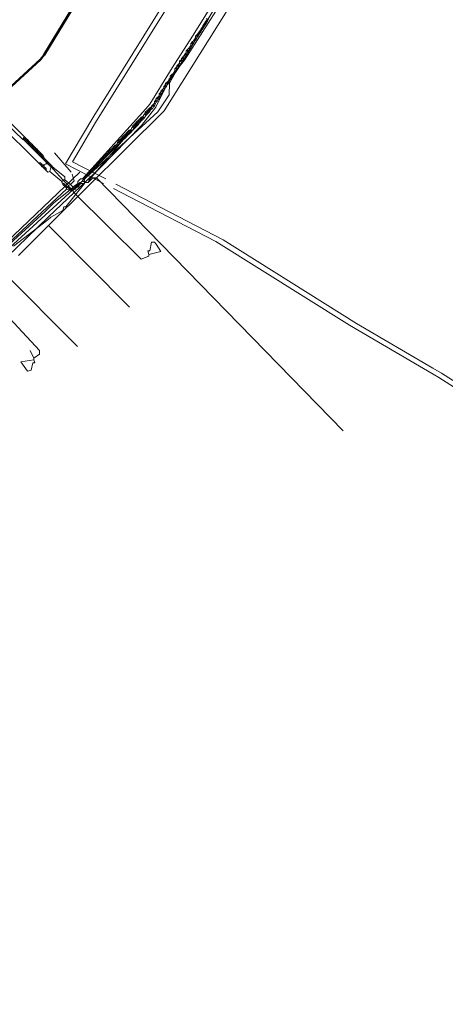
# Model space of a CAD drawing. Header units: metres. Extents: x 92810 to 93633, y 464687 to 465459.
# Tile 158 of 256: x 93137 to 93169, y 465026 to 465101. Entities that reach past the tile are written whole.
import ezdxf
from ezdxf.lldxf.tags import DXFTag

# ---------------------------------------------------------------- set-up
doc = ezdxf.new("R2010")
doc.units = ezdxf.units.M
for name, color, linetype, lineweight, transparency in [('B-OI-KL-DATA_KPN-G', 90, 'SI_B_DATA_KPN', 18, 0.4), ('B-OI-KL-DATA_ZIGGO BV-G', 90, 'SI_B_DATA_ZIGGO', 18, 0.4), ('B-OI-KL-ET_LS_LIANDER-G', 190, 'SI_B_ET_LS_LIANDER', 18, 0.4), ('B-OI-KL-GAS_HD_LIANDER-G', 30, 'SI_B_GAS_HD_LIANDER', 18, 0.4), ('B-OI-KL-GAS_LD_LIANDER-G', 30, 'SI_B_GAS_LD_LIANDER', 18, 0.4), ('B-WE-KL-DATA-G', 90, 'KL-DATA-N', 18, 0.4), ('B-WE-KL-WARMTENET-G', 80, 'KL-WARMTENET-N', 18, 0.4), ('B-WE-KL-WATER-G', 170, 'KL-WATER-N', 18, 0.4), ('V-WE-KL-WARMTENET-G', 80, 'KL-WARMTENET-V', 18, 0.3)]:
    doc.layers.add(name, color=color, linetype=linetype, lineweight=lineweight, transparency=transparency)
doc.styles.get("Standard").update_dxf_attribs({"font": 'isocp.shx'})
tags = doc.linetypes.add('KL-DATA-N', pattern='A,4,-1,[101,NLCS.SHX,S=0.5,R=0,X=0,Y=0],-1,4,-1,["D",Standard,S=1,R=0,X=-0.25,Y=-0.5],-1.5', length=12.5).pattern_tags.tags
tags[18] = DXFTag(74, 10)
tags = doc.linetypes.add('KL-WARMTENET-N', pattern='A,7,-1.5,["WN",Standard,S=1,R=0,X=-0.3,Y=-0.5],-3', length=11.5).pattern_tags.tags
tags[6] = DXFTag(74, 10)
tags = doc.linetypes.add('KL-WARMTENET-V', pattern='A,3.5,[24,NLCS.SHX,S=0.5,R=0,X=0,Y=0],3.5,-1.5,["WN",Standard,S=1,R=0,X=-0.3,Y=-0.5],-3', length=11.5).pattern_tags.tags
tags[14] = DXFTag(74, 10)
doc.linetypes.add('KL-WATER-N', pattern='A,7,-0.5,[168,NLCS.SHX,S=0.75,R=0,X=0.75,Y=0],-2', length=9.5)
doc.linetypes.add('SI_B_DATA_KPN', pattern='A,5,-2,["KPN",Standard,S=1.5,R=0,X=-0.51,Y=-0.75],-8', length=15)
doc.linetypes.add('SI_B_DATA_ZIGGO', pattern='A,5,-2,["ZIGGO",Standard,S=1.5,R=0,X=-0.51,Y=-0.75],-9', length=16)
doc.linetypes.add('SI_B_ET_LS_LIANDER', pattern='A,5,-2,["LI-LS",Standard,S=1.5,R=0,X=-0.51,Y=-0.75],-10', length=17)
doc.linetypes.add('SI_B_GAS_HD_LIANDER', pattern='A,5,-2,["LI-G-HD",Standard,S=1.5,R=0,X=-0.51,Y=-0.75],-11', length=18)
doc.linetypes.add('SI_B_GAS_LD_LIANDER', pattern='A,5,-2,["LI-G-LD",Standard,S=1.5,R=0,X=-0.51,Y=-0.75],-11', length=18)

msp = doc.modelspace()

# ---------------------------------------------------------------- linework, layer by layer
at = {"layer": 'B-OI-KL-DATA_KPN-G', "flags": 128}
msp.add_lwpolyline([(93141.179, 465089.321), (93125.464, 465074.321), (93102.464, 465050.464), (93092.393, 465039.179), (93092.036, 465038.964), (93090.464, 465037.107), (93090.321, 465037.107)], dxfattribs=at)
at = {"layer": 'B-OI-KL-DATA_ZIGGO BV-G', "flags": 128}
for points in [[(93186.352, 465161.538), (93181.257, 465147.608), (93147.652, 465094.032), (93138.8, 465085.244)], [(93138.8, 465085.244), (93136.503, 465082.963)], [(93138.8, 465085.244), (93145, 465079)], [(93135.286, 465081.755), (93141, 465076)]]:
    msp.add_lwpolyline(points, dxfattribs=at)
at = {"layer": 'B-OI-KL-ET_LS_LIANDER-G'}
for p, q in [((93150.607, 465100.536), (93150.536, 465100.393)), ((93150.75, 465100.75), (93150.607, 465100.536)), ((93150.607, 465100.536), (93150.679, 465100.464)), ((93150.821, 465100.679), (93150.679, 465100.464)), ((93150.821, 465100.893), (93150.75, 465100.75)), ((93150.75, 465100.75), (93150.821, 465100.679)), ((93150.893, 465100.964), (93150.821, 465100.893)), ((93150.821, 465100.893), (93150.893, 465100.821)), ((93150.893, 465100.821), (93150.821, 465100.679)), ((93150.893, 465101.107), (93150.893, 465100.964)), ((93150.893, 465100.964), (93150.964, 465100.893)), ((93150.964, 465100.893), (93150.893, 465100.821)), ((93151.036, 465101.036), (93150.964, 465100.893)), ((93150.179, 465099.893), (93150.036, 465099.75)), ((93150.179, 465099.821), (93150.107, 465099.75)), ((93150.25, 465099.964), (93150.179, 465099.893)), ((93150.179, 465099.893), (93150.179, 465099.821)), ((93150.179, 465099.821), (93150.25, 465099.75)), ((93150.393, 465100.179), (93150.25, 465099.964)), ((93150.25, 465099.964), (93150.321, 465099.893)), ((93150.321, 465099.893), (93150.25, 465099.75)), ((93150.464, 465100.107), (93150.321, 465099.893)), ((93150.464, 465100.321), (93150.393, 465100.179)), ((93150.393, 465100.179), (93150.464, 465100.107)), ((93150.536, 465100.393), (93150.464, 465100.321)), ((93150.464, 465100.321), (93150.536, 465100.25)), ((93150.536, 465100.25), (93150.464, 465100.107)), ((93150.536, 465100.393), (93150.607, 465100.321)), ((93150.607, 465100.321), (93150.536, 465100.25)), ((93150.679, 465100.464), (93150.607, 465100.321)), ((93149.679, 465099.036), (93149.536, 465098.821)), ((93149.821, 465099.321), (93149.679, 465099.179)), ((93149.679, 465099.179), (93149.75, 465099.179)), ((93149.679, 465099.179), (93149.679, 465099.036)), ((93149.679, 465099.036), (93149.75, 465098.964)), ((93149.821, 465099.25), (93149.75, 465099.179)), ((93149.75, 465099.179), (93149.821, 465099.107)), ((93149.821, 465099.107), (93149.75, 465098.964)), ((93149.893, 465099.393), (93149.821, 465099.321)), ((93149.821, 465099.321), (93149.821, 465099.25)), ((93149.821, 465099.25), (93149.893, 465099.179)), ((93149.893, 465099.179), (93149.821, 465099.107)), ((93150.036, 465099.607), (93149.893, 465099.393)), ((93149.893, 465099.393), (93149.964, 465099.321)), ((93149.964, 465099.321), (93149.893, 465099.179)), ((93150.107, 465099.536), (93149.964, 465099.321)), ((93150.036, 465099.75), (93150.107, 465099.75)), ((93150.036, 465099.75), (93150.036, 465099.607)), ((93150.036, 465099.607), (93150.107, 465099.536)), ((93150.107, 465099.75), (93150.179, 465099.679)), ((93150.179, 465099.679), (93150.107, 465099.536)), ((93150.25, 465099.75), (93150.179, 465099.679)), ((93149.25, 465098.393), (93149.179, 465098.25)), ((93149.321, 465098.321), (93149.179, 465098.036)), ((93149.321, 465098.464), (93149.25, 465098.393)), ((93149.25, 465098.393), (93149.321, 465098.321)), ((93149.536, 465098.821), (93149.321, 465098.607)), ((93149.321, 465098.607), (93149.393, 465098.607)), ((93149.321, 465098.607), (93149.321, 465098.464)), ((93149.321, 465098.464), (93149.393, 465098.393)), ((93149.393, 465098.393), (93149.321, 465098.321)), ((93149.464, 465098.679), (93149.393, 465098.607)), ((93149.393, 465098.607), (93149.464, 465098.536)), ((93149.464, 465098.536), (93149.393, 465098.393)), ((93149.464, 465098.75), (93149.464, 465098.679)), ((93149.464, 465098.679), (93149.536, 465098.607)), ((93149.536, 465098.607), (93149.464, 465098.536)), ((93149.536, 465098.821), (93149.607, 465098.75)), ((93149.607, 465098.75), (93149.536, 465098.607)), ((93149.75, 465098.964), (93149.607, 465098.75)), ((93148.75, 465097.607), (93148.607, 465097.464)), ((93148.75, 465097.536), (93148.679, 465097.464)), ((93148.821, 465097.679), (93148.75, 465097.607)), ((93148.75, 465097.607), (93148.75, 465097.536)), ((93148.75, 465097.536), (93148.821, 465097.464)), ((93148.964, 465097.964), (93148.821, 465097.821)), ((93148.821, 465097.821), (93148.893, 465097.821)), ((93148.821, 465097.821), (93148.821, 465097.679)), ((93148.821, 465097.679), (93148.893, 465097.607)), ((93148.893, 465097.607), (93148.821, 465097.464)), ((93148.964, 465097.893), (93148.893, 465097.821)), ((93148.893, 465097.821), (93148.964, 465097.75)), ((93148.964, 465097.75), (93148.893, 465097.607)), ((93149.179, 465098.25), (93148.964, 465098.036)), ((93148.964, 465098.036), (93149.036, 465098.036)), ((93148.964, 465098.036), (93148.964, 465097.893)), ((93148.964, 465097.893), (93149.036, 465097.821)), ((93149.036, 465097.821), (93148.964, 465097.75)), ((93149.107, 465098.107), (93149.036, 465098.036)), ((93149.036, 465098.036), (93149.107, 465097.964)), ((93149.107, 465097.964), (93149.036, 465097.821)), ((93149.107, 465098.179), (93149.107, 465098.107)), ((93149.107, 465098.107), (93149.179, 465098.036)), ((93149.179, 465098.036), (93149.107, 465097.964)), ((93149.179, 465098.25), (93149.25, 465098.179)), ((93148.25, 465096.821), (93148.107, 465096.679)), ((93148.25, 465096.75), (93148.179, 465096.679)), ((93148.321, 465096.893), (93148.25, 465096.821)), ((93148.25, 465096.821), (93148.25, 465096.75)), ((93148.25, 465096.75), (93148.321, 465096.679)), ((93148.464, 465097.107), (93148.321, 465096.893)), ((93148.321, 465096.893), (93148.393, 465096.821)), ((93148.393, 465096.821), (93148.321, 465096.679)), ((93148.536, 465097.036), (93148.393, 465096.821)), ((93148.607, 465097.393), (93148.464, 465097.25)), ((93148.464, 465097.25), (93148.536, 465097.25)), ((93148.464, 465097.25), (93148.464, 465097.107)), ((93148.464, 465097.107), (93148.536, 465097.036)), ((93148.607, 465097.321), (93148.536, 465097.25)), ((93148.536, 465097.25), (93148.607, 465097.179)), ((93148.607, 465097.179), (93148.536, 465097.036)), ((93148.607, 465097.464), (93148.679, 465097.464)), ((93148.607, 465097.464), (93148.607, 465097.321)), ((93148.607, 465097.321), (93148.679, 465097.25)), ((93148.679, 465097.25), (93148.607, 465097.179)), ((93148.679, 465097.464), (93148.75, 465097.393)), ((93148.75, 465097.393), (93148.679, 465097.25)), ((93148.821, 465097.464), (93148.75, 465097.393)), ((93147.75, 465096.036), (93147.607, 465095.893)), ((93147.893, 465096.25), (93147.75, 465096.107)), ((93147.75, 465096.107), (93147.821, 465096.107)), ((93147.75, 465096.107), (93147.75, 465095.964)), ((93147.893, 465096.179), (93147.821, 465096.107)), ((93147.821, 465096.107), (93147.893, 465096.036)), ((93147.893, 465096.036), (93147.821, 465095.893)), ((93147.964, 465096.321), (93147.893, 465096.25)), ((93147.893, 465096.25), (93147.893, 465096.179)), ((93147.893, 465096.179), (93147.964, 465096.107)), ((93147.964, 465096.107), (93147.893, 465096.036)), ((93148.036, 465096.464), (93147.964, 465096.321)), ((93147.964, 465096.321), (93148.036, 465096.25)), ((93148.036, 465096.25), (93147.964, 465096.107)), ((93148.107, 465096.536), (93148.036, 465096.464)), ((93148.036, 465096.464), (93148.107, 465096.393)), ((93148.107, 465096.393), (93148.036, 465096.25)), ((93148.107, 465096.679), (93148.179, 465096.679)), ((93148.107, 465096.679), (93148.107, 465096.536)), ((93148.107, 465096.536), (93148.179, 465096.464)), ((93148.179, 465096.464), (93148.107, 465096.393)), ((93148.179, 465096.679), (93148.25, 465096.607)), ((93148.25, 465096.607), (93148.179, 465096.464)), ((93148.321, 465096.679), (93148.25, 465096.607)), ((93147.393, 465095.464), (93147.25, 465095.321)), ((93147.25, 465095.321), (93147.321, 465095.321)), ((93147.25, 465095.321), (93147.25, 465095.179)), ((93147.393, 465095.393), (93147.321, 465095.321)), ((93147.321, 465095.321), (93147.393, 465095.25)), ((93147.393, 465095.25), (93147.321, 465095.107)), ((93147.536, 465095.679), (93147.393, 465095.536)), ((93147.393, 465095.536), (93147.464, 465095.536)), ((93147.393, 465095.536), (93147.393, 465095.393)), ((93147.393, 465095.393), (93147.464, 465095.321)), ((93147.464, 465095.321), (93147.393, 465095.25)), ((93147.536, 465095.607), (93147.464, 465095.536)), ((93147.464, 465095.536), (93147.536, 465095.464)), ((93147.536, 465095.464), (93147.464, 465095.321)), ((93147.607, 465095.75), (93147.536, 465095.679)), ((93147.536, 465095.679), (93147.536, 465095.607)), ((93147.536, 465095.607), (93147.607, 465095.536)), ((93147.607, 465095.536), (93147.536, 465095.464)), ((93147.607, 465095.893), (93147.679, 465095.893)), ((93147.607, 465095.893), (93147.607, 465095.75)), ((93147.607, 465095.75), (93147.679, 465095.679)), ((93147.679, 465095.679), (93147.607, 465095.536)), ((93147.75, 465095.964), (93147.679, 465095.893)), ((93147.679, 465095.893), (93147.75, 465095.821)), ((93147.75, 465095.821), (93147.679, 465095.679)), ((93147.75, 465095.964), (93147.821, 465095.893)), ((93147.821, 465095.893), (93147.75, 465095.821)), ((93133.036, 465094.964), (93138.036, 465090.036)), ((93133.321, 465095.179), (93136.821, 465091.821)), ((93146.821, 465094.536), (93146.679, 465094.393)), ((93146.893, 465094.607), (93146.821, 465094.536)), ((93146.821, 465094.536), (93146.821, 465094.464)), ((93147.036, 465094.893), (93146.893, 465094.75)), ((93146.893, 465094.75), (93146.964, 465094.75)), ((93146.893, 465094.75), (93146.893, 465094.607)), ((93146.893, 465094.607), (93146.964, 465094.536)), ((93146.964, 465094.536), (93146.893, 465094.393)), ((93147.036, 465094.821), (93146.964, 465094.75)), ((93146.964, 465094.75), (93147.036, 465094.679)), ((93147.036, 465094.679), (93146.964, 465094.536)), ((93147.179, 465095.107), (93147.036, 465094.964)), ((93147.036, 465094.964), (93147.107, 465094.964)), ((93147.036, 465094.964), (93147.036, 465094.821)), ((93147.036, 465094.821), (93147.107, 465094.75)), ((93147.107, 465094.75), (93147.036, 465094.679)), ((93147.179, 465095.036), (93147.107, 465094.964)), ((93147.107, 465094.964), (93147.179, 465094.893)), ((93147.179, 465094.893), (93147.107, 465094.75)), ((93147.25, 465095.179), (93147.179, 465095.107)), ((93147.179, 465095.107), (93147.179, 465095.036)), ((93147.179, 465095.036), (93147.25, 465094.964)), ((93147.25, 465094.964), (93147.179, 465094.893)), ((93147.25, 465095.179), (93147.321, 465095.107)), ((93147.321, 465095.107), (93147.25, 465094.964)), ((93135.179, 465093.821), (93136.964, 465092.036)), ((93146.107, 465093.75), (93146.036, 465093.607)), ((93146.179, 465093.893), (93146.107, 465093.75)), ((93146.107, 465093.75), (93146.179, 465093.75)), ((93146.25, 465093.964), (93146.179, 465093.893)), ((93146.179, 465093.893), (93146.321, 465093.75)), ((93146.321, 465093.893), (93146.179, 465093.75)), ((93146.179, 465093.75), (93146.25, 465093.679)), ((93146.321, 465094.036), (93146.25, 465093.964)), ((93146.25, 465093.964), (93146.321, 465093.893)), ((93146.321, 465093.75), (93146.25, 465093.679)), ((93146.393, 465094.107), (93146.321, 465094.036)), ((93146.321, 465094.036), (93146.393, 465093.964)), ((93146.393, 465093.964), (93146.321, 465093.893)), ((93146.321, 465093.893), (93146.393, 465093.821)), ((93146.393, 465093.821), (93146.321, 465093.75)), ((93146.464, 465094.179), (93146.393, 465094.107)), ((93146.393, 465094.107), (93146.464, 465094.036)), ((93146.464, 465094.036), (93146.393, 465093.964)), ((93146.393, 465093.964), (93146.464, 465093.893)), ((93146.464, 465093.893), (93146.393, 465093.821)), ((93146.536, 465094.25), (93146.464, 465094.179)), ((93146.464, 465094.179), (93146.536, 465094.107)), ((93146.536, 465094.107), (93146.464, 465094.036)), ((93146.464, 465094.036), (93146.536, 465093.964)), ((93146.536, 465093.964), (93146.464, 465093.893)), ((93146.679, 465094.321), (93146.536, 465094.25)), ((93146.536, 465094.25), (93146.607, 465094.179)), ((93146.536, 465094.107), (93146.607, 465094.107)), ((93146.607, 465094.107), (93146.536, 465093.964)), ((93146.679, 465094.25), (93146.607, 465094.179)), ((93146.607, 465094.179), (93146.607, 465094.107)), ((93146.75, 465094.179), (93146.607, 465094.107)), ((93146.679, 465094.393), (93146.75, 465094.393)), ((93146.679, 465094.393), (93146.679, 465094.25)), ((93146.679, 465094.25), (93146.75, 465094.179)), ((93146.821, 465094.464), (93146.75, 465094.393)), ((93146.75, 465094.393), (93146.821, 465094.321)), ((93146.821, 465094.321), (93146.75, 465094.179)), ((93146.821, 465094.464), (93146.893, 465094.393)), ((93146.893, 465094.393), (93146.821, 465094.321)), ((93145.393, 465093.036), (93145.321, 465092.964)), ((93145.464, 465093.107), (93145.393, 465093.036)), ((93145.393, 465093.036), (93145.464, 465092.964)), ((93145.536, 465093.179), (93145.464, 465093.107)), ((93145.464, 465093.107), (93145.536, 465093.036)), ((93145.536, 465093.036), (93145.464, 465092.964)), ((93145.607, 465093.25), (93145.536, 465093.179)), ((93145.536, 465093.179), (93145.607, 465093.107)), ((93145.607, 465093.107), (93145.536, 465093.036)), ((93145.536, 465093.036), (93145.607, 465092.964)), ((93145.679, 465093.321), (93145.607, 465093.25)), ((93145.607, 465093.25), (93145.679, 465093.179)), ((93145.679, 465093.179), (93145.607, 465093.107)), ((93145.607, 465093.107), (93145.679, 465093.036)), ((93145.679, 465093.036), (93145.607, 465092.964)), ((93145.821, 465093.464), (93145.679, 465093.321)), ((93145.679, 465093.321), (93145.821, 465093.179)), ((93145.821, 465093.321), (93145.679, 465093.179)), ((93145.679, 465093.179), (93145.75, 465093.107)), ((93145.821, 465093.179), (93145.679, 465093.036)), ((93145.75, 465093.393), (93145.821, 465093.321)), ((93145.893, 465093.536), (93145.821, 465093.464)), ((93145.821, 465093.464), (93145.893, 465093.393)), ((93145.893, 465093.393), (93145.821, 465093.321)), ((93145.821, 465093.321), (93145.893, 465093.25)), ((93145.893, 465093.25), (93145.821, 465093.179)), ((93146.036, 465093.607), (93145.893, 465093.536)), ((93145.893, 465093.536), (93145.964, 465093.464)), ((93145.964, 465093.464), (93145.893, 465093.393)), ((93145.893, 465093.393), (93145.964, 465093.321)), ((93145.964, 465093.321), (93145.893, 465093.25)), ((93146.036, 465093.536), (93145.964, 465093.464)), ((93145.964, 465093.464), (93146.036, 465093.393)), ((93146.036, 465093.393), (93145.964, 465093.321)), ((93146.036, 465093.607), (93146.036, 465093.536)), ((93146.036, 465093.536), (93146.107, 465093.464)), ((93146.107, 465093.464), (93146.036, 465093.393)), ((93146.25, 465093.679), (93146.107, 465093.464)), ((93144.679, 465092.25), (93144.607, 465092.179)), ((93144.821, 465092.393), (93144.679, 465092.25)), ((93144.679, 465092.25), (93144.821, 465092.107)), ((93144.821, 465092.25), (93144.679, 465092.107)), ((93144.75, 465092.321), (93144.821, 465092.25)), ((93144.893, 465092.464), (93144.821, 465092.393)), ((93144.821, 465092.393), (93144.893, 465092.321)), ((93144.893, 465092.321), (93144.821, 465092.25)), ((93144.821, 465092.25), (93144.893, 465092.179)), ((93144.964, 465092.536), (93144.893, 465092.464)), ((93144.893, 465092.464), (93144.964, 465092.393)), ((93144.964, 465092.393), (93144.893, 465092.321)), ((93144.893, 465092.321), (93144.964, 465092.25)), ((93144.964, 465092.25), (93144.893, 465092.179)), ((93145.107, 465092.607), (93144.964, 465092.536)), ((93144.964, 465092.536), (93145.036, 465092.464)), ((93145.036, 465092.464), (93144.964, 465092.393)), ((93144.964, 465092.393), (93145.036, 465092.321)), ((93145.036, 465092.321), (93144.964, 465092.25)), ((93145.107, 465092.536), (93145.036, 465092.464)), ((93145.036, 465092.464), (93145.107, 465092.393)), ((93145.107, 465092.393), (93145.036, 465092.321)), ((93145.179, 465092.75), (93145.107, 465092.607)), ((93145.107, 465092.607), (93145.107, 465092.536)), ((93145.107, 465092.536), (93145.179, 465092.464)), ((93145.179, 465092.464), (93145.107, 465092.393)), ((93145.25, 465092.893), (93145.179, 465092.75)), ((93145.179, 465092.75), (93145.25, 465092.75)), ((93145.321, 465092.679), (93145.179, 465092.464)), ((93145.321, 465092.964), (93145.25, 465092.893)), ((93145.25, 465092.893), (93145.321, 465092.821)), ((93145.321, 465092.821), (93145.25, 465092.75)), ((93145.25, 465092.75), (93145.321, 465092.679)), ((93145.321, 465092.964), (93145.393, 465092.893)), ((93145.393, 465092.893), (93145.321, 465092.821)), ((93145.321, 465092.821), (93145.393, 465092.75)), ((93145.393, 465092.75), (93145.321, 465092.679)), ((93145.464, 465092.964), (93145.393, 465092.893)), ((93145.393, 465092.893), (93145.464, 465092.821)), ((93145.464, 465092.821), (93145.393, 465092.75)), ((93145.464, 465092.964), (93145.536, 465092.893)), ((93145.536, 465092.893), (93145.464, 465092.821)), ((93145.607, 465092.964), (93145.536, 465092.893)), ((93136.893, 465091.964), (93136.821, 465091.821)), ((93136.821, 465091.821), (93136.893, 465091.821)), ((93136.964, 465092.036), (93136.893, 465091.964)), ((93136.893, 465091.964), (93136.964, 465091.893)), ((93136.964, 465091.893), (93136.893, 465091.821)), ((93136.893, 465091.821), (93136.964, 465091.75)), ((93136.964, 465092.036), (93137.036, 465091.964)), ((93137.036, 465091.964), (93136.964, 465091.893)), ((93136.964, 465091.893), (93137.036, 465091.821)), ((93137.036, 465091.821), (93136.964, 465091.75)), ((93136.964, 465091.75), (93137.036, 465091.679)), ((93137.036, 465091.964), (93137.107, 465091.893)), ((93137.107, 465091.893), (93137.036, 465091.821)), ((93137.036, 465091.821), (93137.107, 465091.75)), ((93137.107, 465091.75), (93137.036, 465091.679)), ((93137.036, 465091.679), (93137.107, 465091.607)), ((93137.107, 465091.893), (93137.179, 465091.821)), ((93137.179, 465091.821), (93137.107, 465091.75)), ((93137.107, 465091.75), (93137.179, 465091.679)), ((93137.179, 465091.679), (93137.107, 465091.607)), ((93137.107, 465091.607), (93137.179, 465091.536)), ((93137.179, 465091.821), (93137.321, 465091.679)), ((93137.25, 465091.75), (93137.179, 465091.679)), ((93137.179, 465091.679), (93137.321, 465091.536)), ((93137.321, 465091.679), (93137.179, 465091.536)), ((93137.179, 465091.536), (93137.25, 465091.464)), ((93137.321, 465091.536), (93137.25, 465091.464)), ((93137.321, 465091.679), (93137.393, 465091.607)), ((93137.393, 465091.607), (93137.321, 465091.536)), ((93137.321, 465091.536), (93137.393, 465091.464)), ((93137.393, 465091.607), (93137.464, 465091.536)), ((93137.464, 465091.536), (93137.393, 465091.464)), ((93137.464, 465091.536), (93137.536, 465091.464)), ((93144.107, 465091.679), (93144.036, 465091.536)), ((93144.179, 465091.607), (93144.036, 465091.536)), ((93144.036, 465091.536), (93144.036, 465091.393)), ((93144.536, 465091.821), (93144.107, 465091.321)), ((93144.179, 465091.75), (93144.107, 465091.679)), ((93144.107, 465091.679), (93144.179, 465091.607)), ((93144.321, 465091.893), (93144.179, 465091.75)), ((93144.179, 465091.75), (93144.25, 465091.679)), ((93144.321, 465091.75), (93144.179, 465091.607)), ((93144.25, 465091.821), (93144.321, 465091.75)), ((93144.393, 465091.964), (93144.321, 465091.893)), ((93144.321, 465091.893), (93144.393, 465091.821)), ((93144.393, 465091.821), (93144.321, 465091.75)), ((93144.464, 465092.036), (93144.393, 465091.964)), ((93144.393, 465091.964), (93144.464, 465091.893)), ((93144.464, 465091.893), (93144.393, 465091.821)), ((93144.536, 465092.107), (93144.464, 465092.036)), ((93144.464, 465092.036), (93144.536, 465091.964)), ((93144.536, 465091.964), (93144.464, 465091.893)), ((93144.464, 465091.893), (93144.536, 465091.821)), ((93144.607, 465092.179), (93144.536, 465092.107)), ((93144.536, 465092.107), (93144.607, 465092.036)), ((93144.607, 465092.036), (93144.536, 465091.964)), ((93144.536, 465091.964), (93144.607, 465091.893)), ((93144.607, 465091.893), (93144.536, 465091.821)), ((93144.607, 465092.179), (93144.679, 465092.107)), ((93144.679, 465092.107), (93144.607, 465092.036)), ((93144.607, 465092.036), (93144.679, 465091.964)), ((93144.679, 465091.964), (93144.607, 465091.893)), ((93144.679, 465092.107), (93144.75, 465092.036)), ((93144.75, 465092.036), (93144.679, 465091.964)), ((93144.821, 465092.107), (93144.75, 465092.036)), ((93144.893, 465092.179), (93144.821, 465092.107)), ((93137.25, 465091.464), (93137.321, 465091.393)), ((93137.393, 465091.464), (93137.321, 465091.393)), ((93137.321, 465091.393), (93137.393, 465091.321)), ((93137.393, 465091.464), (93137.464, 465091.393)), ((93137.464, 465091.393), (93137.393, 465091.321)), ((93137.393, 465091.321), (93137.464, 465091.25)), ((93137.536, 465091.464), (93137.464, 465091.393)), ((93137.464, 465091.393), (93137.536, 465091.321)), ((93137.536, 465091.321), (93137.464, 465091.25)), ((93137.464, 465091.25), (93137.536, 465091.179)), ((93137.536, 465091.464), (93137.607, 465091.393)), ((93137.607, 465091.393), (93137.536, 465091.321)), ((93137.536, 465091.321), (93137.607, 465091.25)), ((93137.607, 465091.25), (93137.536, 465091.179)), ((93137.536, 465091.179), (93137.607, 465091.107)), ((93137.607, 465091.393), (93137.679, 465091.321)), ((93137.679, 465091.321), (93137.607, 465091.25)), ((93137.607, 465091.25), (93137.679, 465091.179)), ((93137.679, 465091.179), (93137.607, 465091.107)), ((93137.607, 465091.107), (93137.679, 465091.036)), ((93137.679, 465091.321), (93137.821, 465091.179)), ((93137.75, 465091.25), (93137.679, 465091.179)), ((93137.679, 465091.179), (93137.821, 465091.036)), ((93137.821, 465091.179), (93137.679, 465091.036)), ((93137.679, 465091.036), (93137.75, 465090.964)), ((93137.821, 465091.036), (93137.75, 465090.964)), ((93137.75, 465090.964), (93137.821, 465090.893)), ((93137.821, 465091.179), (93137.893, 465091.107)), ((93137.893, 465091.107), (93137.821, 465091.036)), ((93137.821, 465091.036), (93137.893, 465090.964)), ((93137.893, 465090.964), (93137.821, 465090.893)), ((93137.821, 465090.893), (93137.893, 465090.821)), ((93137.893, 465091.107), (93137.964, 465091.036)), ((93137.964, 465091.036), (93137.893, 465090.964)), ((93137.893, 465090.964), (93137.964, 465090.893)), ((93137.964, 465090.893), (93137.893, 465090.821)), ((93137.893, 465090.821), (93137.964, 465090.75)), ((93137.964, 465091.036), (93138.036, 465090.964)), ((93138.036, 465090.964), (93137.964, 465090.893)), ((93137.964, 465090.893), (93138.036, 465090.821)), ((93138.036, 465090.821), (93137.964, 465090.75)), ((93137.964, 465090.75), (93138.036, 465090.679)), ((93138.036, 465090.964), (93138.107, 465090.893)), ((93138.107, 465090.893), (93138.036, 465090.821)), ((93138.036, 465090.821), (93138.107, 465090.75)), ((93138.107, 465090.75), (93138.036, 465090.679)), ((93138.107, 465090.893), (93138.179, 465090.821)), ((93138.179, 465090.821), (93138.107, 465090.75)), ((93138.107, 465090.75), (93138.179, 465090.679)), ((93138.179, 465090.821), (93138.321, 465090.679)), ((93138.25, 465090.75), (93138.179, 465090.679)), ((93139.25, 465090.821), (93140.536, 465089.321)), ((93144.036, 465091.25), (93141.893, 465088.75)), ((93143.321, 465090.821), (93143.179, 465090.679)), ((93143.25, 465090.75), (93143.321, 465090.679)), ((93143.393, 465090.893), (93143.321, 465090.821)), ((93143.321, 465090.821), (93143.393, 465090.75)), ((93143.393, 465090.75), (93143.321, 465090.679)), ((93143.464, 465090.964), (93143.393, 465090.893)), ((93143.393, 465090.893), (93143.464, 465090.821)), ((93143.464, 465090.821), (93143.393, 465090.75)), ((93143.536, 465091.036), (93143.464, 465090.964)), ((93143.464, 465090.964), (93143.536, 465090.893)), ((93143.536, 465090.893), (93143.464, 465090.821)), ((93143.607, 465091.107), (93143.536, 465091.036)), ((93143.536, 465091.036), (93143.607, 465090.964)), ((93143.607, 465090.964), (93143.536, 465090.893)), ((93143.679, 465091.179), (93143.607, 465091.107)), ((93143.607, 465091.107), (93143.679, 465091.036)), ((93143.679, 465091.036), (93143.607, 465090.964)), ((93143.821, 465091.321), (93143.679, 465091.179)), ((93143.679, 465091.179), (93143.75, 465091.107)), ((93143.821, 465091.179), (93143.679, 465091.036)), ((93143.75, 465091.25), (93143.821, 465091.179)), ((93143.893, 465091.393), (93143.821, 465091.321)), ((93143.821, 465091.321), (93143.893, 465091.25)), ((93143.893, 465091.25), (93143.821, 465091.179)), ((93144.036, 465091.464), (93143.893, 465091.393)), ((93143.893, 465091.393), (93143.964, 465091.321)), ((93143.964, 465091.321), (93143.893, 465091.25)), ((93144.036, 465091.393), (93143.964, 465091.321)), ((93143.964, 465091.321), (93144.036, 465091.25)), ((93144.036, 465091.393), (93144.107, 465091.321)), ((93144.107, 465091.321), (93144.036, 465091.25)), ((93138.036, 465090.679), (93138.107, 465090.607)), ((93138.036, 465090.036), (93138.179, 465090.036)), ((93138.036, 465090.036), (93138.107, 465089.964)), ((93138.179, 465090.679), (93138.107, 465090.607)), ((93138.107, 465090.607), (93138.179, 465090.536)), ((93138.179, 465090.036), (93138.107, 465089.964)), ((93138.179, 465090.679), (93138.321, 465090.536)), ((93138.321, 465090.679), (93138.179, 465090.536)), ((93138.179, 465090.536), (93138.25, 465090.464)), ((93138.179, 465090.036), (93138.25, 465089.964)), ((93138.321, 465090.536), (93138.25, 465090.464)), ((93138.25, 465090.464), (93138.321, 465090.393)), ((93138.321, 465090.679), (93138.393, 465090.607)), ((93138.393, 465090.607), (93138.321, 465090.536)), ((93138.321, 465090.536), (93138.393, 465090.464)), ((93138.393, 465090.464), (93138.321, 465090.393)), ((93138.321, 465090.393), (93138.393, 465090.321)), ((93138.393, 465090.607), (93138.464, 465090.464)), ((93138.393, 465090.464), (93138.464, 465090.464)), ((93138.464, 465090.393), (93138.393, 465090.321)), ((93138.393, 465090.321), (93138.464, 465090.25)), ((93138.464, 465090.464), (93138.464, 465090.393)), ((93138.464, 465090.393), (93138.536, 465090.321)), ((93138.536, 465090.321), (93138.464, 465090.25)), ((93138.464, 465090.25), (93138.536, 465090.179)), ((93138.536, 465090.321), (93138.607, 465090.25)), ((93138.607, 465090.25), (93138.536, 465090.179)), ((93138.536, 465090.179), (93138.607, 465090.107)), ((93138.607, 465090.25), (93138.679, 465090.179)), ((93138.679, 465090.179), (93138.607, 465090.107)), ((93138.607, 465090.107), (93138.607, 465089.964)), ((93138.607, 465090.036), (93138.679, 465090.036)), ((93138.679, 465090.179), (93138.821, 465090.036)), ((93138.75, 465090.107), (93138.679, 465090.036)), ((93138.679, 465090.036), (93138.679, 465089.964)), ((93138.821, 465090.036), (93138.75, 465089.964)), ((93138.821, 465090.036), (93138.893, 465089.964)), ((93142.607, 465090.036), (93142.536, 465089.964)), ((93142.679, 465090.107), (93142.607, 465090.036)), ((93142.607, 465090.036), (93142.679, 465089.964)), ((93142.75, 465090.25), (93142.679, 465090.107)), ((93142.679, 465090.107), (93142.75, 465090.107)), ((93142.75, 465090.107), (93142.679, 465089.964)), ((93142.821, 465090.321), (93142.75, 465090.25)), ((93142.75, 465090.25), (93142.821, 465090.179)), ((93142.821, 465090.179), (93142.75, 465090.107)), ((93142.893, 465090.393), (93142.821, 465090.321)), ((93142.821, 465090.321), (93142.893, 465090.25)), ((93142.893, 465090.25), (93142.821, 465090.179)), ((93142.964, 465090.464), (93142.893, 465090.393)), ((93142.893, 465090.393), (93142.964, 465090.321)), ((93142.964, 465090.321), (93142.893, 465090.25)), ((93143.036, 465090.536), (93142.964, 465090.464)), ((93142.964, 465090.464), (93143.036, 465090.393)), ((93143.036, 465090.393), (93142.964, 465090.321)), ((93143.107, 465090.607), (93143.036, 465090.536)), ((93143.036, 465090.536), (93143.107, 465090.464)), ((93143.107, 465090.464), (93143.036, 465090.393)), ((93143.179, 465090.679), (93143.107, 465090.607)), ((93143.107, 465090.607), (93143.179, 465090.536)), ((93143.179, 465090.536), (93143.107, 465090.464)), ((93143.179, 465090.679), (93143.25, 465090.607)), ((93143.321, 465090.679), (93143.179, 465090.536)), ((93138.107, 465089.964), (93138.179, 465089.893)), ((93138.25, 465089.964), (93138.179, 465089.893)), ((93138.179, 465089.893), (93138.321, 465089.75)), ((93138.25, 465089.964), (93138.321, 465089.893)), ((93138.321, 465089.893), (93138.25, 465089.821)), ((93138.321, 465089.893), (93138.464, 465089.893)), ((93138.393, 465089.821), (93138.321, 465089.75)), ((93138.321, 465089.75), (93138.393, 465089.679)), ((93138.393, 465089.893), (93138.393, 465089.821)), ((93138.393, 465089.821), (93138.464, 465089.821)), ((93138.464, 465089.75), (93138.393, 465089.679)), ((93138.393, 465089.679), (93138.464, 465089.607)), ((93138.607, 465089.964), (93138.464, 465089.893)), ((93138.464, 465089.893), (93138.464, 465089.75)), ((93138.464, 465089.75), (93138.536, 465089.679)), ((93138.536, 465089.679), (93138.464, 465089.607)), ((93138.464, 465089.607), (93138.536, 465089.536)), ((93138.536, 465089.679), (93138.607, 465089.607)), ((93138.607, 465089.607), (93138.536, 465089.536)), ((93138.536, 465089.536), (93138.607, 465089.464)), ((93138.607, 465089.964), (93138.75, 465089.964)), ((93138.607, 465089.607), (93138.607, 465089.464)), ((93138.607, 465089.464), (93138.75, 465089.321)), ((93138.75, 465089.964), (93138.821, 465089.893)), ((93138.75, 465089.321), (93138.893, 465089.393)), ((93138.893, 465089.964), (93138.821, 465089.893)), ((93138.821, 465089.893), (93138.893, 465089.821)), ((93138.893, 465089.964), (93138.964, 465089.893)), ((93138.964, 465089.893), (93138.893, 465089.821)), ((93138.893, 465089.821), (93138.964, 465089.75)), ((93138.964, 465089.679), (93138.893, 465089.393)), ((93138.893, 465089.393), (93139.821, 465088.607)), ((93138.964, 465089.893), (93139.036, 465089.821)), ((93139.036, 465089.821), (93138.964, 465089.75)), ((93138.964, 465089.75), (93138.964, 465089.679)), ((93138.964, 465089.679), (93139.036, 465089.679)), ((93139.036, 465089.821), (93139.107, 465089.75)), ((93139.107, 465089.75), (93139.036, 465089.679)), ((93139.036, 465089.679), (93139.107, 465089.607)), ((93139.107, 465089.75), (93139.179, 465089.679)), ((93139.179, 465089.679), (93139.107, 465089.607)), ((93139.107, 465089.607), (93139.179, 465089.536)), ((93139.179, 465089.679), (93139.25, 465089.607)), ((93139.25, 465089.607), (93139.179, 465089.536)), ((93139.179, 465089.536), (93139.893, 465088.75)), ((93139.25, 465089.607), (93140.036, 465088.964)), ((93141.821, 465089.25), (93141.679, 465089.107)), ((93141.893, 465089.321), (93141.821, 465089.25)), ((93141.821, 465089.25), (93141.893, 465089.179)), ((93141.964, 465089.393), (93141.893, 465089.321)), ((93141.893, 465089.321), (93141.964, 465089.25)), ((93141.964, 465089.25), (93141.893, 465089.179)), ((93142.036, 465089.464), (93141.964, 465089.393)), ((93141.964, 465089.393), (93142.036, 465089.321)), ((93142.036, 465089.321), (93141.964, 465089.25)), ((93142.107, 465089.536), (93142.036, 465089.464)), ((93142.036, 465089.464), (93142.107, 465089.393)), ((93142.107, 465089.393), (93142.036, 465089.321)), ((93142.179, 465089.607), (93142.107, 465089.536)), ((93142.107, 465089.536), (93142.179, 465089.464)), ((93142.179, 465089.464), (93142.107, 465089.393)), ((93142.321, 465089.75), (93142.179, 465089.607)), ((93142.179, 465089.607), (93142.25, 465089.536)), ((93142.25, 465089.536), (93142.179, 465089.464)), ((93142.25, 465089.679), (93142.321, 465089.607)), ((93142.321, 465089.607), (93142.25, 465089.536)), ((93142.393, 465089.821), (93142.321, 465089.75)), ((93142.321, 465089.75), (93142.393, 465089.679)), ((93142.393, 465089.679), (93142.321, 465089.607)), ((93142.464, 465089.893), (93142.393, 465089.821)), ((93142.393, 465089.821), (93142.464, 465089.75)), ((93142.464, 465089.75), (93142.393, 465089.679)), ((93142.536, 465089.964), (93142.464, 465089.893)), ((93142.464, 465089.893), (93142.536, 465089.821)), ((93142.536, 465089.821), (93142.464, 465089.75)), ((93142.536, 465089.964), (93142.607, 465089.893)), ((93142.607, 465089.893), (93142.536, 465089.821)), ((93142.679, 465089.964), (93142.607, 465089.893)), ((93139.893, 465088.679), (93139.821, 465088.607)), ((93139.821, 465088.607), (93139.821, 465088.536)), ((93139.821, 465088.536), (93139.964, 465088.464)), ((93139.821, 465088.536), (93139.893, 465088.393)), ((93139.893, 465088.75), (93140.036, 465088.75)), ((93139.893, 465088.75), (93139.893, 465088.679)), ((93139.893, 465088.679), (93139.964, 465088.679)), ((93139.964, 465088.464), (93139.893, 465088.393)), ((93139.964, 465088.75), (93139.964, 465088.679)), ((93139.964, 465088.679), (93140.321, 465088.321)), ((93139.964, 465088.464), (93140.036, 465088.393)), ((93140.036, 465088.964), (93140.036, 465088.75)), ((93140.036, 465088.75), (93140.464, 465088.393)), ((93141.536, 465088.464), (93140.107, 465086.679)), ((93140.464, 465088.393), (93140.75, 465088.679)), ((93140.75, 465088.679), (93140.607, 465089.179)), ((93141.107, 465088.464), (93141.036, 465088.393)), ((93141.179, 465088.536), (93141.107, 465088.464)), ((93141.107, 465088.464), (93141.179, 465088.393)), ((93141.393, 465088.607), (93141.179, 465088.536)), ((93141.179, 465088.536), (93141.25, 465088.464)), ((93141.25, 465088.464), (93141.179, 465088.393)), ((93141.25, 465088.464), (93141.536, 465088.464)), ((93141.464, 465088.893), (93141.393, 465088.607)), ((93141.393, 465088.607), (93141.536, 465088.607)), ((93141.536, 465088.964), (93141.464, 465088.893)), ((93141.464, 465088.893), (93141.536, 465088.821)), ((93141.607, 465089.036), (93141.536, 465088.964)), ((93141.536, 465088.964), (93141.607, 465088.893)), ((93141.607, 465088.893), (93141.536, 465088.821)), ((93141.536, 465088.821), (93141.536, 465088.464)), ((93141.536, 465088.536), (93141.821, 465088.536)), ((93141.679, 465089.107), (93141.607, 465089.036)), ((93141.607, 465089.036), (93141.679, 465088.964)), ((93141.679, 465088.964), (93141.607, 465088.893)), ((93141.679, 465089.107), (93141.75, 465089.036)), ((93141.75, 465089.036), (93141.679, 465088.964)), ((93141.75, 465089.179), (93141.821, 465089.107)), ((93141.821, 465089.107), (93141.75, 465089.036)), ((93141.893, 465089.179), (93141.821, 465089.107)), ((93142.179, 465088.893), (93141.821, 465088.536)), ((93141.893, 465088.75), (93141.821, 465088.536)), ((93141.893, 465088.75), (93141.964, 465088.679)), ((93142.179, 465088.893), (93142.464, 465088.893)), ((93142.464, 465088.893), (93161.321, 465069.536)), ((93140.179, 465088.036), (93127.25, 465076.036)), ((93139.893, 465088.393), (93139.964, 465088.321)), ((93140.036, 465088.393), (93139.964, 465088.321)), ((93139.964, 465088.321), (93140.036, 465088.25)), ((93140.036, 465088.393), (93140.107, 465088.321)), ((93140.107, 465088.321), (93140.036, 465088.25)), ((93140.036, 465088.25), (93140.107, 465088.179)), ((93140.107, 465088.321), (93140.179, 465088.25)), ((93140.179, 465088.25), (93140.107, 465088.179)), ((93140.107, 465088.179), (93140.179, 465088.107)), ((93140.179, 465088.25), (93140.321, 465088.107)), ((93140.321, 465088.25), (93140.179, 465088.107)), ((93140.179, 465088.107), (93140.179, 465088.036)), ((93140.179, 465088.036), (93140.393, 465087.964)), ((93140.464, 465088.393), (93140.321, 465088.321)), ((93140.321, 465088.321), (93140.321, 465088.25)), ((93140.321, 465088.25), (93140.393, 465088.179)), ((93140.393, 465088.179), (93140.321, 465088.107)), ((93140.321, 465088.107), (93140.393, 465088.036)), ((93140.393, 465088.179), (93140.464, 465088.107)), ((93140.464, 465088.107), (93140.393, 465088.036)), ((93140.393, 465088.036), (93140.393, 465087.964)), ((93140.393, 465087.964), (93140.464, 465087.964)), ((93140.464, 465088.393), (93140.75, 465088.107)), ((93140.464, 465088.107), (93140.536, 465088.036)), ((93140.536, 465088.036), (93140.464, 465087.964)), ((93140.464, 465087.964), (93140.536, 465087.893)), ((93140.536, 465088.036), (93140.607, 465087.964)), ((93140.607, 465087.964), (93140.536, 465087.893)), ((93140.679, 465087.964), (93140.536, 465087.893)), ((93140.607, 465087.964), (93140.679, 465087.964)), ((93140.821, 465088.036), (93140.679, 465087.964)), ((93140.821, 465088.179), (93140.75, 465088.107)), ((93140.75, 465088.107), (93140.821, 465088.036)), ((93140.893, 465088.25), (93140.821, 465088.179)), ((93140.821, 465088.179), (93140.893, 465088.107)), ((93140.893, 465088.107), (93140.821, 465088.036)), ((93140.964, 465088.321), (93140.893, 465088.25)), ((93140.893, 465088.25), (93140.964, 465088.179)), ((93140.964, 465088.179), (93140.893, 465088.107)), ((93141.036, 465088.393), (93140.964, 465088.321)), ((93140.964, 465088.321), (93141.036, 465088.25)), ((93141.036, 465088.25), (93140.964, 465088.179)), ((93141.036, 465088.393), (93141.107, 465088.321)), ((93141.107, 465088.321), (93141.036, 465088.25)), ((93141.179, 465088.393), (93141.107, 465088.321)), ((93139.893, 465086.393), (93138.964, 465085.893)), ((93139.964, 465086.679), (93139.893, 465086.393)), ((93140.107, 465086.679), (93139.964, 465086.679)), ((93138.75, 465085.679), (93136.107, 465083.679)), ((93138.964, 465085.893), (93138.75, 465085.679))]:
    msp.add_line(p, q, dxfattribs=at)
at = {"layer": 'B-OI-KL-GAS_HD_LIANDER-G', "lineweight": 50, "flags": 128}
msp.add_lwpolyline([(93177.964, 465161.607), (93175.964, 465159.75), (93164.607, 465141.036), (93163.679, 465139.607), (93153.25, 465122.964), (93147.964, 465114.107), (93145.679, 465110.107), (93144.893, 465108.893), (93138.464, 465098.321), (93138.179, 465097.964), (93111.393, 465073.321), (93110.464, 465072.393), (93088.964, 465048.821), (93088.464, 465048.393), (93088.25, 465048.393), (93088.107, 465048.25), (93066.179, 465024.25), (93065.321, 465023.393), (93040.321, 464999.821), (93034.321, 464994.893), (93032.964, 464993.679), (93017.179, 464979.179), (93004.964, 464968.607)], dxfattribs=at)
at = {"layer": 'B-OI-KL-GAS_LD_LIANDER-G', "flags": 128}
for points in [[(93179.679, 465147.607), (93149.821, 465099.75), (93148.25, 465097.321), (93146.536, 465094.536), (93146.25, 465094.179), (93141.393, 465088.821), (93141.25, 465088.821), (93141.036, 465088.607), (93141.036, 465088.464)], [(93141.036, 465088.464), (93140.75, 465088.25)], [(93141.036, 465088.464), (93141.107, 465088.25), (93141.036, 465088.179), (93140.821, 465088.107)], [(93140.607, 465088.107), (93139.179, 465086.964), (93138.536, 465086.321), (93132.75, 465081.036)], [(93140.679, 465088.179), (93140.607, 465088.107)], [(93140.607, 465088.107), (93140.679, 465088.036)], [(93140.75, 465088.25), (93140.679, 465088.179)], [(93140.679, 465088.179), (93140.75, 465088.107)], [(93140.75, 465088.107), (93140.679, 465088.036)], [(93140.679, 465088.036), (93140.679, 465087.821), (93140.821, 465087.679), (93145.893, 465082.679), (93146.464, 465082.893), (93146.464, 465083.036)], [(93140.75, 465088.25), (93140.821, 465088.107)], [(93140.75, 465088.107), (93140.821, 465088.107)], [(93137.679, 465075.107), (93138.107, 465075.393), (93138.107, 465075.679), (93133.179, 465080.964), (93132.821, 465080.893)], [(93137.679, 465075.107), (93137.393, 465075.679)], [(93137.679, 465075.107), (93137.679, 465074.964)]]:
    msp.add_lwpolyline(points, dxfattribs=at)
for points in [[(93146.464, 465083.036), (93146.393, 465083.321), (93146.536, 465083.321), (93146.679, 465083.964), (93146.893, 465083.964), (93147.036, 465083.821), (93147.393, 465083.25)], [(93137.75, 465074.75), (93137.679, 465074.964), (93136.679, 465074.821), (93137.179, 465074.107), (93137.464, 465074.179), (93137.607, 465074.75)]]:
    msp.add_lwpolyline(points, close=True, dxfattribs=at)
at = {"layer": 'B-WE-KL-DATA-G'}
for points in [[(93173.4, 465136.7), (93164.1, 465121.9), (93158.9, 465113.5), (93153.4, 465104.5), (93149.2, 465097.9), (93148.4, 465096.9), (93148, 465096.3), (93147.6, 465095.5), (93147, 465094.3), (93145.9, 465092.9), (93142.7, 465089.6), (93138.8, 465085.9), (93134, 465081.3), (93127.2, 465075.3), (93121.2, 465069.5), (93117.5, 465065.5), (93102.8, 465049.7), (93096.1, 465042.6), (93088.9, 465034.8)], [(93142.5, 465089.8), (93145.7, 465093)]]:
    msp.add_lwpolyline(points, dxfattribs=at)
at = {"layer": 'B-WE-KL-WARMTENET-G'}
for points in [[(93148.414, 465103.521), (93146.791, 465100.912)], [(93148.593, 465103.088), (93147.058, 465100.622)], [(93146.791, 465100.912), (93142.249, 465093.614)], [(93147.058, 465100.622), (93142.399, 465093.136)], [(93142.249, 465093.614), (93140.602, 465090.834)], [(93142.399, 465093.136), (93141.135, 465090.986)], [(93140.602, 465090.834), (93140.093, 465089.973)], [(93141.135, 465090.986), (93140.628, 465090.125)], [(93140.093, 465089.973), (93140.976, 465089.517)], [(93140.628, 465090.125), (93141.479, 465089.684)], [(93140.976, 465089.517), (93142.998, 465088.47)], [(93141.479, 465089.684), (93143.173, 465088.808)]]:
    msp.add_lwpolyline(points, dxfattribs=at)
at = {"layer": 'B-WE-KL-WATER-G'}
for points in [[(93189.395, 465160.621), (93185.223, 465157.925), (93171.653, 465135.38), (93148.804, 465097.424), (93148.518, 465096.948)], [(93127.09, 465075.52), (93130.053, 465078.166), (93132.209, 465080.245), (93133.75, 465081.656), (93134.876, 465082.687), (93138.546, 465086.048), (93147.164, 465093.94), (93148.012, 465095.24), (93148.039, 465096.152), (93148.518, 465096.948)]]:
    msp.add_lwpolyline(points, dxfattribs=at)
at = {"layer": 'V-WE-KL-WARMTENET-G'}
for points in [[(93143.766, 465088.073), (93144.999, 465087.436)], [(93143.938, 465088.412), (93152.151, 465084.164)], [(93144.999, 465087.436), (93151.604, 465084.019)], [(93151.604, 465084.019), (93161.815, 465077.623)], [(93152.151, 465084.164), (93162.35, 465077.744)], [(93161.815, 465077.623), (93168.227, 465073.876)], [(93162.35, 465077.744), (93168.193, 465074.336)], [(93168.193, 465074.336), (93168.86, 465073.946)], [(93168.227, 465073.876), (93168.662, 465073.622)], [(93168.662, 465073.622), (93178.707, 465067.215)], [(93168.86, 465073.946), (93178.914, 465067.534)]]:
    msp.add_lwpolyline(points, dxfattribs=at)

doc.saveas('drawing.dxf')
